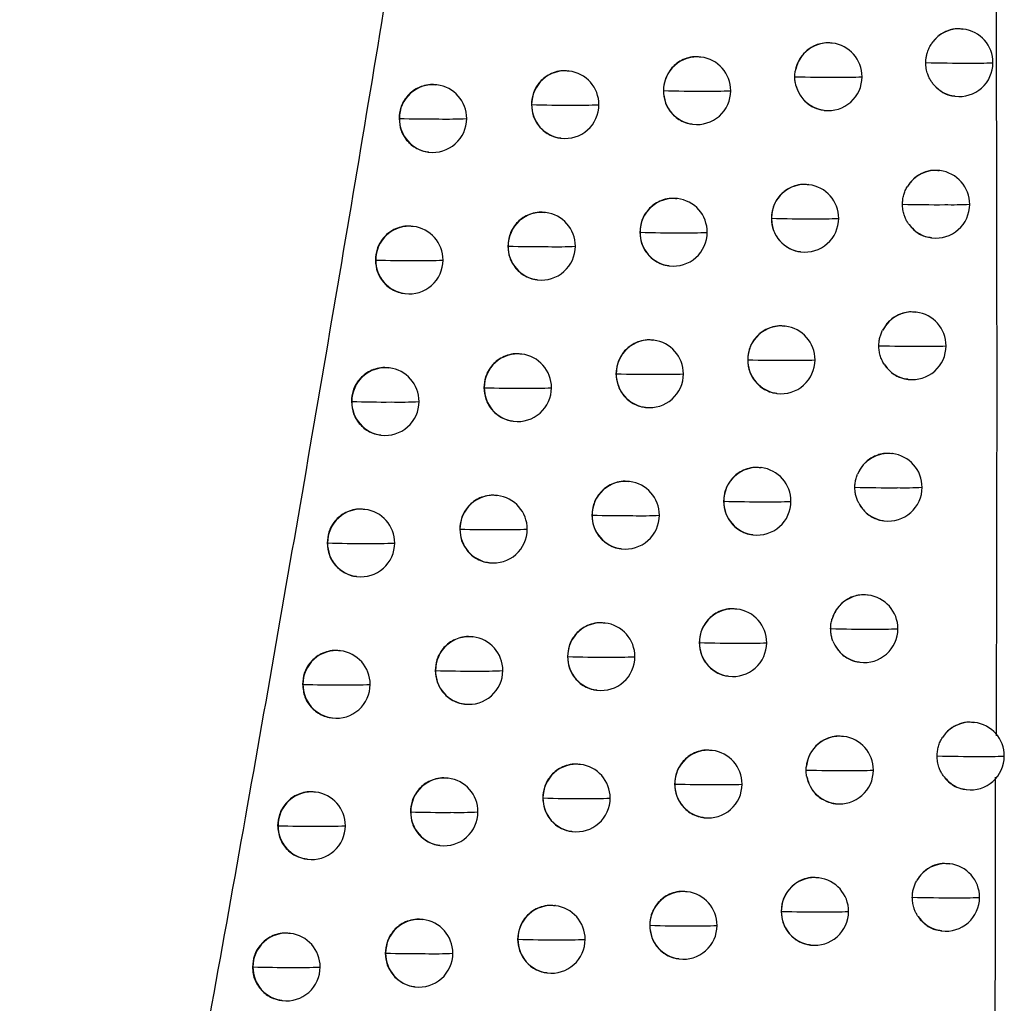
# Model space of a CAD drawing. Header units: millimetres. Extents: x 25 to 1229, y -261 to 1180.
# Tile 80 of 224: x 255 to 269, y 375 to 389. Entities that reach past the tile are written whole.
import ezdxf

# ---------------------------------------------------------------- set-up
doc = ezdxf.new("R2010")
doc.units = ezdxf.units.MM

msp = doc.modelspace()

# ---------------------------------------------------------------- linework, layer by layer
at = {"color": 7, "linetype": 'Continuous', "lineweight": 25}
for p, q in [((268.748, 389.278), (268.739, 389.279)), ((266.814, 389.071), (266.806, 389.072)), ((264.874, 388.864), (264.865, 388.865)), ((262.926, 388.658), (262.918, 388.659)), ((260.971, 388.454), (260.963, 388.454)), ((264.318, 388.368), (264.32, 388.368)), ((268.624, 388.286), (268.629, 388.285)), ((262.368, 388.162), (262.372, 388.162)), ((266.689, 388.079), (266.695, 388.078)), ((260.412, 387.958), (260.417, 387.957)), ((264.748, 387.872), (264.755, 387.871)), ((262.8, 387.666), (262.807, 387.666)), ((260.845, 387.461), (260.852, 387.461)), ((268.404, 387.187), (268.395, 387.188)), ((266.469, 386.979), (266.46, 386.981)), ((264.526, 386.773), (264.518, 386.774)), ((262.577, 386.567), (262.569, 386.568)), ((265.914, 386.483), (265.915, 386.483)), ((260.621, 386.363), (260.613, 386.364)), ((263.97, 386.277), (263.972, 386.277)), ((268.279, 386.195), (268.285, 386.194)), ((262.02, 386.071), (262.023, 386.071)), ((260.062, 385.867), (260.067, 385.866)), ((266.344, 385.987), (266.35, 385.987)), ((264.401, 385.781), (264.407, 385.78)), ((262.452, 385.575), (262.458, 385.575)), ((260.496, 385.371), (260.502, 385.37)), ((268.055, 385.096), (268.046, 385.097)), ((266.118, 384.889), (266.11, 384.89)), ((264.175, 384.683), (264.166, 384.684)), ((262.224, 384.477), (262.216, 384.478)), ((260.267, 384.273), (260.259, 384.273)), ((265.564, 384.393), (265.564, 384.392)), ((263.618, 384.186), (263.621, 384.186)), ((261.666, 383.981), (261.67, 383.981)), ((267.93, 384.104), (267.936, 384.103)), ((265.993, 383.897), (265.999, 383.896)), ((259.708, 383.777), (259.713, 383.776)), ((259.713, 383.776), (259.713, 383.776)), ((264.049, 383.691), (264.056, 383.69)), ((262.099, 383.485), (262.105, 383.484)), ((260.142, 383.28), (260.148, 383.28)), ((267.702, 383.006), (267.693, 383.007)), ((265.763, 382.799), (265.755, 382.8)), ((263.818, 382.593), (263.81, 382.594)), ((261.867, 382.388), (261.859, 382.389)), ((265.209, 382.303), (265.209, 382.303)), ((259.909, 382.183), (259.901, 382.184)), ((263.262, 382.097), (263.264, 382.097)), ((267.577, 382.014), (267.583, 382.013)), ((261.309, 381.892), (261.313, 381.891)), ((265.638, 381.807), (265.644, 381.806)), ((259.349, 381.687), (259.355, 381.687)), ((259.355, 381.687), (259.355, 381.687)), ((263.693, 381.601), (263.699, 381.6)), ((261.741, 381.396), (261.748, 381.395)), ((259.783, 381.191), (259.79, 381.19)), ((267.344, 380.917), (267.335, 380.918)), ((265.404, 380.71), (265.396, 380.711)), ((263.458, 380.504), (263.45, 380.505)), ((261.505, 380.299), (261.497, 380.3)), ((264.849, 380.214), (264.85, 380.214)), ((259.546, 380.095), (259.538, 380.096)), ((262.901, 380.008), (262.904, 380.008)), ((267.219, 379.925), (267.225, 379.924)), ((260.947, 379.803), (260.951, 379.803)), ((265.279, 379.718), (265.285, 379.717)), ((258.986, 379.599), (258.992, 379.598)), ((258.992, 379.598), (258.992, 379.598)), ((263.332, 379.512), (263.339, 379.511)), ((261.379, 379.307), (261.386, 379.306)), ((259.42, 379.103), (259.427, 379.102)), ((268.916, 379.036), (268.907, 379.037)), ((266.981, 378.828), (266.973, 378.83)), ((265.04, 378.622), (265.032, 378.623)), ((263.093, 378.416), (263.084, 378.417)), ((266.427, 378.333), (266.429, 378.374)), ((261.139, 378.211), (261.131, 378.212)), ((259.178, 378.007), (259.171, 378.008)), ((264.484, 378.126), (264.486, 378.125)), ((268.791, 378.044), (268.797, 378.043)), ((262.535, 377.92), (262.538, 377.92)), ((260.58, 377.715), (260.585, 377.715)), ((266.856, 377.836), (266.862, 377.836)), ((264.915, 377.63), (264.921, 377.629)), ((258.618, 377.511), (258.624, 377.51)), ((258.624, 377.51), (258.624, 377.51)), ((262.967, 377.424), (262.974, 377.423)), ((261.013, 377.219), (261.02, 377.218)), ((259.053, 377.015), (259.059, 377.014)), ((268.55, 376.948), (268.541, 376.949)), ((266.614, 376.741), (266.605, 376.742)), ((264.672, 376.534), (264.663, 376.535)), ((262.723, 376.329), (262.715, 376.33)), ((260.768, 376.124), (260.76, 376.125)), ((266.06, 376.244), (266.06, 376.244)), ((264.116, 376.038), (264.117, 376.038)), ((258.807, 375.92), (258.799, 375.921)), ((262.165, 375.833), (262.169, 375.832)), ((268.425, 375.956), (268.431, 375.955)), ((266.489, 375.749), (266.495, 375.748)), ((260.209, 375.628), (260.214, 375.627)), ((264.546, 375.542), (264.553, 375.542)), ((258.246, 375.424), (258.252, 375.423)), ((258.252, 375.423), (258.252, 375.423)), ((262.597, 375.337), (262.604, 375.336)), ((260.642, 375.132), (260.649, 375.131)), ((258.681, 374.928), (258.688, 374.927))]:
    msp.add_line(p, q, dxfattribs=at)
at = {"color": 7, "linetype": 'Continuous', "lineweight": 25, "flags": 128}
for points in [[(260.417, 387.957), (260.417, 387.957), (260.417, 387.957), (260.417, 387.957), (260.417, 387.957), (260.417, 387.957), (260.417, 387.957), (260.417, 387.957), (260.417, 387.957)], [(260.067, 385.866), (260.067, 385.866), (260.067, 385.866), (260.067, 385.866), (260.067, 385.866), (260.067, 385.866), (260.067, 385.866), (260.067, 385.866), (260.067, 385.866)], [(260.585, 377.715), (260.585, 377.715), (260.585, 377.715), (260.585, 377.715), (260.585, 377.715), (260.585, 377.715), (260.585, 377.715), (260.585, 377.715), (260.585, 377.715)], [(260.214, 375.627), (260.214, 375.628), (260.214, 375.628), (260.214, 375.628), (260.214, 375.628), (260.214, 375.628), (260.214, 375.628), (260.214, 375.628), (260.214, 375.628)]]:
    msp.add_lwpolyline(points, dxfattribs=at)
at = {"color": 7, "linetype": 'Continuous', "lineweight": 25}
for centre, radius, start, end in [((268.691, 388.788), 0.493, 83.2725, 145.3989), ((268.689, 388.782), 0.5, 359.8204, 83.1656), ((266.757, 388.578), 0.496, 83.3751, 170.9752), ((266.755, 388.574), 0.5, 359.8214, 83.1656), ((264.817, 388.37), 0.497, 83.4435, 180.2178), ((264.814, 388.368), 0.5, 359.8301, 83.1656), ((268.719, 409.482), 20.706, 268.553, 270.2937), ((268.689, 388.782), 0.5, 263.1656, 359.8204), ((268.934, 395.184), 6.409, 269.0326, 272.2828), ((262.869, 388.164), 0.497, 83.4436, 180.2345), ((262.866, 388.162), 0.5, 359.845, 83.1656), ((266.77, 406.547), 17.98, 268.3777, 270.3521), ((266.755, 388.574), 0.5, 263.1656, 359.8214), ((266.991, 394.715), 6.148, 268.9661, 272.4608), ((260.914, 387.959), 0.497, 83.4437, 180.2525), ((260.912, 387.957), 0.5, 359.8644, 83.1656), ((264.817, 405.063), 16.702, 268.2925, 270.3792), ((264.825, 388.366), 0.505, 179.791, 179.8513), ((264.816, 388.364), 0.496, 179.5403, 262.9184), ((264.814, 388.368), 0.5, 263.1656, 359.8301), ((265.041, 394.466), 6.105, 268.9338, 272.56), ((266.755, 388.568), 0.494, 194.5089, 263.0339), ((268.688, 388.773), 0.491, 219.868, 263.1292), ((262.858, 404.21), 16.055, 268.2628, 270.3928), ((262.877, 388.161), 0.505, 179.8077, 179.8513), ((262.868, 388.158), 0.496, 179.5403, 262.9184), ((262.866, 388.162), 0.5, 263.1656, 359.845), ((263.085, 394.403), 6.249, 268.9341, 272.5822), ((260.893, 403.842), 15.892, 268.2843, 270.3946), ((260.913, 387.953), 0.496, 179.5403, 262.9184), ((260.912, 387.957), 0.5, 263.1656, 359.8644), ((261.121, 394.532), 6.583, 268.9654, 272.529), ((268.346, 386.696), 0.494, 83.2934, 148.7455), ((268.345, 386.69), 0.5, 359.8192, 83.1656), ((266.412, 386.485), 0.497, 83.4434, 180.2061), ((266.409, 386.483), 0.5, 359.8217, 83.1656), ((264.47, 386.279), 0.497, 83.4435, 180.2204), ((264.467, 386.277), 0.5, 359.8315, 83.1656), ((268.371, 406.609), 19.925, 268.5051, 270.308), ((268.345, 386.69), 0.5, 263.1656, 359.8192), ((268.587, 392.988), 6.304, 269.011, 272.3383), ((262.521, 386.073), 0.497, 83.4436, 180.2373), ((262.518, 386.071), 0.5, 359.847, 83.1656), ((266.421, 404.001), 17.525, 268.3438, 270.3623), ((266.42, 386.482), 0.505, 179.7793, 179.8513), ((266.411, 386.479), 0.496, 179.5404, 262.9184), ((266.409, 386.483), 0.5, 263.1656, 359.8217), ((266.643, 392.567), 6.091, 268.9514, 272.5005), ((260.565, 385.869), 0.497, 83.4438, 180.2552), ((260.562, 385.866), 0.5, 359.8668, 83.1656), ((268.344, 386.682), 0.492, 216.4761, 263.1167), ((264.468, 402.71), 16.441, 268.2726, 270.385), ((264.478, 386.275), 0.505, 179.7936, 179.8513), ((264.469, 386.273), 0.496, 179.5403, 262.9184), ((264.467, 386.277), 0.5, 263.1656, 359.8315), ((264.693, 392.351), 6.082, 268.9249, 272.5857), ((262.508, 401.95), 15.886, 268.2512, 270.3966), ((262.529, 386.07), 0.505, 179.8104, 179.8513), ((262.519, 386.067), 0.496, 179.5403, 262.9184), ((262.518, 386.071), 0.5, 263.1656, 359.847), ((262.735, 392.314), 6.251, 268.9302, 272.5956), ((260.541, 401.655), 15.796, 268.28, 270.3966), ((260.564, 385.862), 0.496, 179.5403, 262.9185), ((260.562, 385.866), 0.5, 263.1656, 359.8668), ((260.77, 392.465), 6.606, 268.9657, 272.532), ((267.998, 384.605), 0.494, 83.3204, 152.6858), ((267.996, 384.6), 0.5, 359.8183, 83.1656), ((266.062, 384.395), 0.497, 83.4434, 180.2084), ((266.059, 384.392), 0.5, 359.8223, 83.1656), ((264.118, 384.189), 0.497, 83.4435, 180.2231), ((264.115, 384.186), 0.5, 359.833, 83.1656), ((268.019, 403.808), 19.215, 268.4588, 270.3222), ((267.996, 384.6), 0.5, 263.1656, 359.8183), ((268.237, 390.804), 6.212, 268.9908, 272.3905), ((262.168, 383.983), 0.497, 83.4436, 180.2401), ((262.165, 383.981), 0.5, 359.8492, 83.1656), ((260.211, 383.778), 0.497, 83.4438, 180.2578), ((260.208, 383.776), 0.5, 359.8693, 83.1656), ((266.069, 401.549), 17.164, 268.3165, 270.3698), ((266.07, 384.391), 0.505, 179.7816, 179.8513), ((266.061, 384.389), 0.496, 179.5404, 262.9184), ((266.059, 384.392), 0.5, 263.1656, 359.8223), ((266.291, 390.428), 6.043, 268.9378, 272.5372), ((267.995, 384.592), 0.492, 212.4971, 263.0991), ((264.114, 400.38), 16.201, 268.2542, 270.3904), ((264.126, 384.185), 0.505, 179.7963, 179.8513), ((264.117, 384.182), 0.496, 179.5403, 262.9184), ((264.115, 384.186), 0.5, 263.1656, 359.833), ((264.339, 390.242), 6.064, 268.9171, 272.6089), ((262.153, 399.707), 15.734, 268.241, 270.4001), ((262.176, 383.979), 0.505, 179.8132, 179.8513), ((262.167, 383.977), 0.496, 179.5403, 262.9184), ((262.165, 383.981), 0.5, 263.1656, 359.8492), ((262.38, 390.229), 6.256, 268.9271, 272.6071), ((260.186, 399.481), 15.712, 268.2769, 270.3983), ((260.21, 383.772), 0.496, 179.5403, 262.9185), ((260.208, 383.776), 0.5, 263.1656, 359.8693), ((260.415, 390.402), 6.634, 268.9666, 272.5334), ((267.644, 382.514), 0.495, 83.3569, 157.5167), ((267.642, 382.51), 0.5, 359.8178, 83.1656), ((265.707, 382.305), 0.497, 83.4434, 180.2108), ((265.704, 382.303), 0.5, 359.8231, 83.1656), ((263.762, 382.099), 0.497, 83.4435, 180.2259), ((263.759, 382.097), 0.5, 359.8347, 83.1656), ((261.81, 381.894), 0.497, 83.4437, 180.2429), ((261.807, 381.891), 0.5, 359.8514, 83.1656), ((267.662, 401.07), 18.567, 268.4141, 270.3363), ((267.642, 382.51), 0.5, 263.1656, 359.8178), ((267.881, 388.634), 6.131, 268.9721, 272.4393), ((265.711, 399.13), 16.834, 268.291, 270.3768), ((265.715, 382.301), 0.505, 179.784, 179.8513), ((265.706, 382.299), 0.496, 179.5404, 262.9184), ((265.704, 382.303), 0.5, 263.1656, 359.8231), ((265.935, 388.297), 6.002, 268.9255, 272.5712), ((267.642, 382.502), 0.493, 207.634, 263.0732), ((259.852, 381.689), 0.497, 83.4438, 180.2604), ((259.849, 381.687), 0.5, 359.8718, 83.1656), ((263.756, 398.072), 15.982, 268.2375, 270.3954), ((263.77, 382.095), 0.505, 179.7991, 179.8513), ((263.761, 382.093), 0.496, 179.5403, 262.9184), ((263.759, 382.097), 0.5, 263.1656, 359.8347), ((263.981, 388.14), 6.051, 268.9102, 272.6297), ((261.794, 397.48), 15.596, 268.2321, 270.4033), ((261.818, 381.89), 0.505, 179.816, 179.8513), ((261.809, 381.887), 0.496, 179.5403, 262.9184), ((261.807, 381.891), 0.5, 263.1656, 359.8514), ((262.021, 388.15), 6.266, 268.9248, 272.6166), ((259.826, 397.32), 15.64, 268.2749, 270.3997), ((259.851, 381.683), 0.496, 179.5403, 262.9185), ((259.849, 381.687), 0.5, 263.1656, 359.8718), ((260.055, 388.344), 6.665, 268.9681, 272.5332), ((267.287, 380.424), 0.496, 83.4105, 163.9384), ((267.284, 380.42), 0.5, 359.8176, 83.1656), ((265.347, 380.216), 0.497, 83.4434, 180.2133), ((265.345, 380.214), 0.5, 359.824, 83.1656), ((263.401, 380.01), 0.497, 83.4436, 180.2287), ((263.398, 380.008), 0.5, 359.8366, 83.1656), ((267.301, 398.388), 17.974, 268.371, 270.3502), ((267.284, 380.42), 0.5, 263.1656, 359.8176), ((267.521, 386.474), 6.06, 268.9548, 272.485), ((261.448, 379.805), 0.497, 83.4437, 180.2457), ((261.446, 379.803), 0.5, 359.8537, 83.1656), ((265.35, 396.739), 16.532, 268.2672, 270.3834), ((265.355, 380.212), 0.505, 179.7865, 179.8513), ((265.346, 380.21), 0.496, 179.5403, 262.9184), ((265.345, 380.214), 0.5, 263.1656, 359.824), ((265.574, 386.173), 5.967, 268.9143, 272.6024), ((267.284, 380.414), 0.493, 201.1427, 263.0739), ((259.489, 379.601), 0.497, 83.4438, 180.263), ((259.486, 379.598), 0.5, 359.8743, 83.1656), ((263.393, 395.783), 15.782, 268.2223, 270.4001), ((263.409, 380.006), 0.505, 179.8019, 179.8513), ((263.4, 380.004), 0.496, 179.5403, 262.9184), ((263.398, 380.008), 0.5, 263.1656, 359.8366), ((263.619, 386.042), 6.042, 268.9042, 272.6484), ((261.43, 395.267), 15.472, 268.2245, 270.4061), ((261.456, 379.801), 0.505, 179.8188, 179.8513), ((261.447, 379.799), 0.496, 179.5403, 262.9184), ((261.446, 379.803), 0.5, 263.1656, 359.8537), ((261.658, 386.074), 6.28, 268.9233, 272.6243), ((259.461, 395.17), 15.579, 268.274, 270.4009), ((259.488, 379.594), 0.496, 179.5403, 262.9185), ((259.486, 379.598), 0.5, 263.1656, 359.8743), ((259.69, 386.29), 6.7, 268.9702, 272.5315), ((268.858, 378.546), 0.494, 83.2846, 147.3738), ((268.856, 378.539), 0.5, 359.817, 83.1656), ((266.924, 378.335), 0.497, 83.4076, 175.4651), ((266.922, 378.332), 0.5, 359.8177, 83.1656), ((264.983, 378.128), 0.497, 83.4435, 180.2159), ((264.981, 378.125), 0.5, 359.8252, 83.1656), ((268.884, 398.439), 19.905, 268.5006, 270.3073), ((268.856, 378.539), 0.5, 263.1656, 359.817), ((269.1, 384.783), 6.25, 269.0043, 272.3527), ((263.036, 377.922), 0.497, 83.4436, 180.2315), ((263.033, 377.92), 0.5, 359.8385, 83.1656), ((266.935, 395.755), 17.43, 268.3295, 270.364), ((266.922, 378.332), 0.5, 263.1656, 359.8177), ((267.157, 384.324), 5.999, 268.9387, 272.5276), ((261.082, 377.717), 0.497, 83.4437, 180.2485), ((261.079, 377.715), 0.5, 359.8561, 83.1656), ((266.922, 378.327), 0.495, 189.6726, 263.0001), ((268.856, 378.531), 0.492, 217.6879, 263.1214), ((259.122, 377.513), 0.497, 83.4438, 180.2655), ((259.119, 377.51), 0.5, 359.8769, 83.1656), ((264.984, 394.374), 16.256, 268.2452, 270.3897), ((264.991, 378.124), 0.505, 179.7891, 179.8513), ((264.982, 378.121), 0.496, 179.5403, 262.9184), ((264.981, 378.125), 0.5, 263.1656, 359.8252), ((265.208, 384.056), 5.939, 268.9041, 272.6311), ((263.026, 393.512), 15.6, 268.2086, 270.4044), ((263.044, 377.918), 0.505, 179.8047, 179.8513), ((263.035, 377.916), 0.496, 179.5403, 262.9184), ((263.033, 377.92), 0.5, 263.1656, 359.8385), ((263.252, 383.95), 6.039, 268.8991, 272.6648), ((261.062, 393.068), 15.361, 268.2181, 270.4087), ((261.081, 377.711), 0.496, 179.5403, 262.9184), ((261.079, 377.715), 0.5, 263.1656, 359.8561), ((261.29, 384.004), 6.297, 268.9225, 272.6301), ((259.092, 393.031), 15.528, 268.2741, 270.4018), ((259.121, 377.506), 0.496, 179.5403, 262.9185), ((259.119, 377.51), 0.5, 263.1656, 359.8769), ((259.322, 384.24), 6.738, 268.9729, 272.5283), ((268.493, 376.457), 0.494, 83.3086, 151.0116), ((268.491, 376.452), 0.5, 359.8159, 83.1656), ((266.557, 376.247), 0.497, 83.4434, 180.2053), ((266.555, 376.244), 0.5, 359.818, 83.1656), ((264.615, 376.04), 0.497, 83.4435, 180.2186), ((264.612, 376.038), 0.5, 359.8266, 83.1656), ((268.515, 395.625), 19.179, 268.4528, 270.3217), ((268.491, 376.452), 0.5, 263.1656, 359.8159), ((268.732, 382.597), 6.152, 268.983, 272.4075), ((262.666, 375.835), 0.497, 83.4436, 180.2343), ((262.663, 375.832), 0.5, 359.8406, 83.1656), ((260.711, 375.63), 0.497, 83.4437, 180.2512), ((260.708, 375.627), 0.5, 359.8586, 83.1656), ((266.566, 393.272), 17.035, 268.2986, 270.3727), ((266.565, 376.243), 0.505, 179.7785, 179.8513), ((266.556, 376.24), 0.496, 179.5404, 262.9184), ((266.555, 376.244), 0.5, 263.1656, 359.818), ((266.788, 382.183), 5.946, 268.924, 272.5672), ((268.49, 376.444), 0.492, 213.9905, 263.106), ((264.613, 392.034), 16.003, 268.2249, 270.3955), ((264.623, 376.037), 0.505, 179.7918, 179.8513), ((264.614, 376.034), 0.496, 179.5403, 262.9184), ((264.612, 376.038), 0.5, 263.1656, 359.8266), ((264.838, 381.946), 5.916, 268.8951, 272.6573), ((258.75, 375.426), 0.497, 83.4439, 180.268), ((258.747, 375.423), 0.5, 359.8794, 83.1656), ((262.655, 391.259), 15.434, 268.1963, 270.4084), ((262.674, 375.831), 0.505, 179.8075, 179.8513), ((262.665, 375.828), 0.496, 179.5403, 262.9184), ((262.663, 375.832), 0.5, 263.1656, 359.8406), ((262.881, 381.863), 6.039, 268.8949, 272.6792), ((260.69, 390.882), 15.262, 268.213, 270.4109), ((260.71, 375.623), 0.496, 179.5403, 262.9184), ((260.708, 375.627), 0.5, 263.1656, 359.8586), ((260.918, 381.937), 6.318, 268.9223, 272.6342), ((258.719, 390.904), 15.487, 268.2752, 270.4024), ((258.749, 375.419), 0.496, 179.5403, 262.9185), ((258.747, 375.423), 0.5, 263.1656, 359.8794), ((258.949, 382.195), 6.779, 268.9761, 272.5237)]:
    msp.add_arc(centre, radius, start, end, dxfattribs=at)
for points, knots in [([(250.228, 337.799), (250.443, 338.782), (250.873, 340.744), (251.504, 343.68), (252.124, 346.602), (252.731, 349.51), (253.327, 352.404), (253.911, 355.283), (254.483, 358.147), (255.044, 360.997), (255.593, 363.833), (256.131, 366.654), (256.658, 369.46), (257.174, 372.252), (257.679, 375.029), (258.174, 377.791), (258.657, 380.539), (259.131, 383.272), (259.594, 385.99), (260.046, 388.693), (260.489, 391.381), (260.922, 394.054), (261.345, 396.712), (261.758, 399.356), (262.162, 401.984), (262.557, 404.597), (262.942, 407.195), (263.318, 409.779), (263.685, 412.347), (264.043, 414.899), (264.276, 416.596), (264.392, 417.442)], [0, 0, 0, 0, 0.037324, 0.074443, 0.111358, 0.148069, 0.184577, 0.220881, 0.256981, 0.292878, 0.328572, 0.364063, 0.399351, 0.434437, 0.46932, 0.504, 0.538478, 0.572754, 0.606828, 0.6407, 0.67437, 0.707838, 0.741105, 0.774171, 0.807035, 0.839698, 0.87216, 0.904421, 0.936481, 0.968341, 1, 1, 1, 1]), ([(269.24, 378.839), (269.243, 380.1), (269.25, 382.609), (269.248, 386.351), (269.238, 390.05), (269.219, 393.706), (269.191, 397.32), (269.166, 399.714), (269.154, 400.905)], [0, 0, 0, 0, 0.171504, 0.341072, 0.508705, 0.674403, 0.838168, 1, 1, 1, 1]), ([(268.739, 389.273), (268.715, 389.278), (268.642, 389.29), (268.519, 389.26), (268.383, 389.189), (268.318, 389.109), (268.284, 389.068)], [0, 0, 0, 0, 0.137624, 0.425134, 0.707371, 1, 1, 1, 1]), ([(266.805, 389.069), (266.796, 389.071), (266.749, 389.08), (266.668, 389.071), (266.553, 389.039), (266.429, 388.964), (266.314, 388.832), (266.283, 388.713), (266.267, 388.656)], [0, 0, 0, 0, 0.0400174, 0.1936505, 0.3250772, 0.5206472, 0.7685721, 1, 1, 1, 1]), ([(268.196, 388.782), (268.197, 388.799), (268.198, 388.833), (268.206, 388.883), (268.221, 388.941), (268.245, 389.004), (268.271, 389.047), (268.284, 389.068)], [0, 0, 0, 0, 0.167273, 0.333194, 0.499487, 0.74988, 1, 1, 1, 1]), ([(264.865, 388.862), (264.846, 388.865), (264.788, 388.874), (264.692, 388.858), (264.587, 388.819), (264.498, 388.76), (264.408, 388.667), (264.333, 388.535), (264.323, 388.421), (264.318, 388.368)], [0, 0, 0, 0, 0.069572, 0.2123, 0.347527, 0.475253, 0.59548, 0.812535, 1, 1, 1, 1]), ([(268.311, 388.458), (268.299, 388.474), (268.276, 388.504), (268.247, 388.555), (268.221, 388.618), (268.2, 388.694), (268.198, 388.753), (268.196, 388.782)], [0, 0, 0, 0, 0.166899, 0.333047, 0.500821, 0.750201, 1, 1, 1, 1]), ([(262.917, 388.656), (262.898, 388.659), (262.841, 388.668), (262.745, 388.653), (262.64, 388.614), (262.55, 388.555), (262.459, 388.463), (262.384, 388.33), (262.373, 388.216), (262.368, 388.162)], [0, 0, 0, 0, 0.069489, 0.2113, 0.345882, 0.473234, 0.593354, 0.810973, 1, 1, 1, 1]), ([(266.261, 388.575), (266.261, 388.589), (266.262, 388.616), (266.265, 388.642), (266.267, 388.656)], [0, 0, 0, 0, 0.500051, 1, 1, 1, 1]), ([(266.277, 388.445), (266.272, 388.466), (266.262, 388.509), (266.261, 388.553), (266.261, 388.575)], [0, 0, 0, 0, 0.500077, 1, 1, 1, 1]), ([(260.963, 388.451), (260.944, 388.454), (260.886, 388.463), (260.791, 388.448), (260.686, 388.41), (260.597, 388.352), (260.505, 388.26), (260.428, 388.127), (260.417, 388.012), (260.412, 387.958)], [0, 0, 0, 0, 0.069436, 0.209707, 0.343197, 0.469902, 0.589819, 0.808344, 1, 1, 1, 1]), ([(264.318, 388.368), (264.323, 388.312), (264.334, 388.195), (264.412, 388.061), (264.504, 387.97), (264.592, 387.915), (264.676, 387.881), (264.73, 387.877), (264.749, 387.875)], [0, 0, 0, 0, 0.228948, 0.484913, 0.623742, 0.769443, 0.922024, 1, 1, 1, 1]), ([(266.277, 388.445), (266.298, 388.389), (266.34, 388.274), (266.467, 388.155), (266.591, 388.095), (266.664, 388.084), (266.69, 388.08)], [0, 0, 0, 0, 0.2968, 0.614728, 0.864959, 1, 1, 1, 1]), ([(268.311, 388.458), (268.344, 388.425), (268.416, 388.353), (268.53, 388.297), (268.603, 388.293), (268.624, 388.292)], [0, 0, 0, 0, 0.386692, 0.82871, 1, 1, 1, 1]), ([(262.368, 388.162), (262.374, 388.106), (262.385, 387.986), (262.466, 387.852), (262.559, 387.762), (262.647, 387.708), (262.73, 387.675), (262.783, 387.671), (262.801, 387.67)], [0, 0, 0, 0, 0.234346, 0.492132, 0.630509, 0.774835, 0.925114, 1, 1, 1, 1]), ([(260.412, 387.958), (260.418, 387.898), (260.43, 387.774), (260.516, 387.638), (260.612, 387.551), (260.699, 387.5), (260.779, 387.47), (260.83, 387.466), (260.846, 387.464)], [0, 0, 0, 0, 0.246765, 0.508721, 0.646074, 0.787281, 0.932344, 1, 1, 1, 1]), ([(268.395, 387.182), (268.365, 387.186), (268.284, 387.198), (268.155, 387.161), (268.019, 387.082), (267.956, 386.996), (267.924, 386.952)], [0, 0, 0, 0, 0.162558, 0.441822, 0.715439, 1, 1, 1, 1]), ([(266.46, 386.977), (266.441, 386.98), (266.383, 386.989), (266.29, 386.974), (266.17, 386.93), (266.069, 386.856), (265.993, 386.761), (265.932, 386.644), (265.921, 386.547), (265.914, 386.483)], [0, 0, 0, 0, 0.069683, 0.212714, 0.33804, 0.534812, 0.65609, 0.774201, 1, 1, 1, 1]), ([(267.852, 386.691), (267.853, 386.714), (267.854, 386.76), (267.869, 386.828), (267.891, 386.892), (267.913, 386.932), (267.924, 386.952)], [0, 0, 0, 0, 0.253098, 0.500879, 0.748216, 1, 1, 1, 1]), ([(264.518, 386.77), (264.499, 386.773), (264.441, 386.783), (264.345, 386.767), (264.24, 386.728), (264.151, 386.669), (264.06, 386.576), (263.986, 386.444), (263.975, 386.33), (263.97, 386.277)], [0, 0, 0, 0, 0.069553, 0.212153, 0.34729, 0.474965, 0.595178, 0.812316, 1, 1, 1, 1]), ([(267.949, 386.39), (267.939, 386.404), (267.919, 386.434), (267.895, 386.482), (267.872, 386.54), (267.855, 386.61), (267.853, 386.664), (267.852, 386.691)], [0, 0, 0, 0, 0.167091, 0.333302, 0.500622, 0.749711, 1, 1, 1, 1]), ([(262.569, 386.565), (262.55, 386.568), (262.492, 386.577), (262.396, 386.562), (262.291, 386.523), (262.202, 386.465), (262.111, 386.372), (262.035, 386.239), (262.025, 386.125), (262.02, 386.071)], [0, 0, 0, 0, 0.069478, 0.211125, 0.345592, 0.472876, 0.592976, 0.810695, 1, 1, 1, 1]), ([(265.914, 386.483), (265.921, 386.419), (265.931, 386.321), (265.993, 386.205), (266.069, 386.108), (266.172, 386.036), (266.274, 385.996), (266.326, 385.992), (266.344, 385.991)], [0, 0, 0, 0, 0.264424, 0.401296, 0.540913, 0.778894, 0.922297, 1, 1, 1, 1]), ([(260.613, 386.36), (260.594, 386.363), (260.537, 386.372), (260.441, 386.357), (260.337, 386.32), (260.247, 386.262), (260.155, 386.17), (260.078, 386.037), (260.067, 385.921), (260.062, 385.867)], [0, 0, 0, 0, 0.06943, 0.209342, 0.342576, 0.469128, 0.588996, 0.807729, 1, 1, 1, 1]), ([(267.949, 386.39), (267.981, 386.353), (268.05, 386.275), (268.17, 386.21), (268.252, 386.203), (268.28, 386.201)], [0, 0, 0, 0, 0.369191, 0.786593, 1, 1, 1, 1]), ([(263.97, 386.277), (263.976, 386.221), (263.987, 386.103), (264.065, 385.97), (264.157, 385.879), (264.245, 385.824), (264.329, 385.79), (264.383, 385.786), (264.401, 385.784)], [0, 0, 0, 0, 0.229459, 0.485598, 0.624382, 0.769949, 0.922305, 1, 1, 1, 1]), ([(262.02, 386.071), (262.025, 386.014), (262.037, 385.895), (262.117, 385.76), (262.211, 385.67), (262.299, 385.617), (262.382, 385.584), (262.435, 385.58), (262.452, 385.578)], [0, 0, 0, 0, 0.235408, 0.493551, 0.631839, 0.775896, 0.925724, 1, 1, 1, 1]), ([(260.062, 385.867), (260.068, 385.806), (260.081, 385.682), (260.168, 385.545), (260.264, 385.458), (260.351, 385.408), (260.431, 385.379), (260.48, 385.375), (260.496, 385.373)], [0, 0, 0, 0, 0.249656, 0.512582, 0.649697, 0.79018, 0.934032, 1, 1, 1, 1]), ([(268.046, 385.093), (268.016, 385.096), (267.954, 385.104), (267.871, 385.087), (267.817, 385.068), (267.793, 385.057), (267.787, 385.055), (267.785, 385.054), (267.785, 385.054), (267.785, 385.054), (267.785, 385.054), (267.734, 385.029), (267.643, 384.967), (267.586, 384.875), (267.558, 384.832)], [0, 0, 0, 0, 0.154039, 0.323129, 0.425079, 0.450822, 0.457379, 0.459079, 0.459534, 0.459662, 0.459702, 0.459726, 0.744807, 1, 1, 1, 1]), ([(266.109, 384.886), (266.09, 384.889), (266.033, 384.899), (265.937, 384.883), (265.832, 384.844), (265.743, 384.784), (265.653, 384.691), (265.579, 384.559), (265.569, 384.445), (265.564, 384.393)], [0, 0, 0, 0, 0.069648, 0.212891, 0.348476, 0.476407, 0.596688, 0.813415, 1, 1, 1, 1]), ([(267.502, 384.6), (267.503, 384.62), (267.505, 384.661), (267.516, 384.72), (267.533, 384.778), (267.55, 384.814), (267.558, 384.832)], [0, 0, 0, 0, 0.2525015, 0.5008622, 0.7487889, 1, 1, 1, 1]), ([(264.166, 384.68), (264.147, 384.683), (264.089, 384.692), (263.994, 384.677), (263.888, 384.638), (263.799, 384.579), (263.708, 384.486), (263.634, 384.354), (263.623, 384.239), (263.618, 384.186)], [0, 0, 0, 0, 0.069536, 0.212004, 0.347049, 0.474671, 0.594871, 0.812092, 1, 1, 1, 1]), ([(267.58, 384.327), (267.568, 384.348), (267.544, 384.389), (267.521, 384.458), (267.505, 384.528), (267.503, 384.576), (267.502, 384.6)], [0, 0, 0, 0, 0.250352, 0.501391, 0.750323, 1, 1, 1, 1]), ([(262.216, 384.474), (262.197, 384.477), (262.139, 384.487), (262.044, 384.471), (261.939, 384.433), (261.849, 384.374), (261.758, 384.282), (261.682, 384.149), (261.671, 384.035), (261.666, 383.981)], [0, 0, 0, 0, 0.069467, 0.210939, 0.345281, 0.472493, 0.592571, 0.810394, 1, 1, 1, 1]), ([(260.259, 384.27), (260.24, 384.273), (260.183, 384.282), (260.088, 384.267), (259.983, 384.23), (259.894, 384.172), (259.801, 384.081), (259.724, 383.947), (259.713, 383.831), (259.708, 383.777)], [0, 0, 0, 0, 0.069425, 0.20889, 0.341807, 0.46817, 0.587976, 0.806966, 1, 1, 1, 1]), ([(265.564, 384.393), (265.569, 384.338), (265.579, 384.221), (265.656, 384.087), (265.748, 383.996), (265.836, 383.94), (265.92, 383.906), (265.975, 383.902), (265.993, 383.9)], [0, 0, 0, 0, 0.226688, 0.481885, 0.620905, 0.767188, 0.920748, 1, 1, 1, 1]), ([(267.58, 384.327), (267.611, 384.287), (267.677, 384.202), (267.804, 384.126), (267.895, 384.114), (267.931, 384.109)], [0, 0, 0, 0, 0.3514801, 0.7442967, 1, 1, 1, 1]), ([(263.618, 384.186), (263.624, 384.131), (263.635, 384.013), (263.713, 383.879), (263.805, 383.788), (263.894, 383.733), (263.977, 383.7), (264.031, 383.695), (264.05, 383.694)], [0, 0, 0, 0, 0.230026, 0.486356, 0.625092, 0.770511, 0.92262, 1, 1, 1, 1]), ([(261.666, 383.981), (261.672, 383.924), (261.684, 383.804), (261.765, 383.669), (261.859, 383.579), (261.947, 383.526), (262.029, 383.494), (262.082, 383.49), (262.099, 383.488)], [0, 0, 0, 0, 0.236617, 0.495165, 0.633352, 0.777103, 0.92642, 1, 1, 1, 1]), ([(259.708, 383.777), (259.714, 383.715), (259.727, 383.59), (259.816, 383.453), (259.912, 383.366), (259.999, 383.317), (260.078, 383.288), (260.127, 383.284), (260.142, 383.283)], [0, 0, 0, 0, 0.253145, 0.517243, 0.654072, 0.793682, 0.936073, 1, 1, 1, 1]), ([(267.693, 383.004), (267.661, 383.007), (267.597, 383.014), (267.512, 382.996), (267.448, 382.972), (267.364, 382.93), (267.264, 382.851), (267.212, 382.751), (267.187, 382.704)], [0, 0, 0, 0, 0.153151, 0.306116, 0.414688, 0.478781, 0.752179, 1, 1, 1, 1]), ([(265.754, 382.796), (265.736, 382.799), (265.678, 382.809), (265.582, 382.793), (265.477, 382.754), (265.388, 382.695), (265.298, 382.602), (265.224, 382.469), (265.213, 382.356), (265.209, 382.303)], [0, 0, 0, 0, 0.0696223, 0.2127419, 0.3482422, 0.4761253, 0.5963953, 0.8132043, 1, 1, 1, 1]), ([(267.148, 382.51), (267.149, 382.532), (267.151, 382.576), (267.164, 382.642), (267.179, 382.683), (267.187, 382.704)], [0, 0, 0, 0, 0.334432, 0.66577, 1, 1, 1, 1]), ([(263.81, 382.59), (263.791, 382.593), (263.733, 382.603), (263.637, 382.587), (263.532, 382.549), (263.443, 382.489), (263.352, 382.397), (263.277, 382.264), (263.267, 382.15), (263.262, 382.097)], [0, 0, 0, 0, 0.06952, 0.211852, 0.346802, 0.474369, 0.594554, 0.81186, 1, 1, 1, 1]), ([(261.858, 382.385), (261.839, 382.388), (261.782, 382.397), (261.686, 382.382), (261.581, 382.344), (261.492, 382.285), (261.4, 382.193), (261.325, 382.06), (261.314, 381.945), (261.309, 381.892)], [0, 0, 0, 0, 0.069458, 0.210738, 0.344945, 0.472076, 0.592129, 0.810067, 1, 1, 1, 1]), ([(267.206, 382.274), (267.197, 382.292), (267.179, 382.329), (267.162, 382.388), (267.15, 382.448), (267.149, 382.49), (267.148, 382.51)], [0, 0, 0, 0, 0.251495, 0.49939, 0.747596, 1, 1, 1, 1]), ([(265.209, 382.303), (265.214, 382.248), (265.224, 382.131), (265.301, 381.997), (265.393, 381.906), (265.481, 381.851), (265.565, 381.816), (265.62, 381.812), (265.639, 381.81)], [0, 0, 0, 0, 0.227022, 0.482335, 0.621324, 0.767516, 0.920922, 1, 1, 1, 1]), ([(267.206, 382.274), (267.234, 382.229), (267.295, 382.135), (267.402, 382.066), (267.488, 382.032), (267.533, 382.019), (267.566, 382.017), (267.577, 382.016)], [0, 0, 0, 0, 0.332857, 0.700199, 0.785545, 0.931136, 1, 1, 1, 1]), ([(259.9, 382.18), (259.881, 382.183), (259.824, 382.193), (259.73, 382.178), (259.625, 382.141), (259.536, 382.083), (259.443, 381.992), (259.365, 381.858), (259.354, 381.742), (259.349, 381.687)], [0, 0, 0, 0, 0.06942, 0.208307, 0.340811, 0.466927, 0.586654, 0.805976, 1, 1, 1, 1]), ([(263.262, 382.097), (263.267, 382.041), (263.278, 381.923), (263.357, 381.789), (263.449, 381.698), (263.538, 381.644), (263.621, 381.61), (263.675, 381.606), (263.693, 381.604)], [0, 0, 0, 0, 0.2306564, 0.4872004, 0.6258822, 0.7711383, 0.9229739, 1, 1, 1, 1]), ([(261.309, 381.892), (261.314, 381.834), (261.326, 381.714), (261.408, 381.579), (261.502, 381.489), (261.59, 381.436), (261.672, 381.404), (261.724, 381.4), (261.742, 381.399)], [0, 0, 0, 0, 0.2379995, 0.4970123, 0.6350848, 0.7784866, 0.9272199, 1, 1, 1, 1]), ([(259.349, 381.687), (259.356, 381.625), (259.369, 381.498), (259.477, 381.332), (259.613, 381.237), (259.721, 381.199), (259.769, 381.195), (259.783, 381.194)], [0, 0, 0, 0, 0.257782, 0.523683, 0.797709, 0.9385, 1, 1, 1, 1]), ([(267.335, 380.918), (267.296, 380.92), (267.226, 380.923), (267.114, 380.896), (266.993, 380.836), (266.874, 380.723), (266.831, 380.614), (266.81, 380.561)], [0, 0, 0, 0, 0.1702715, 0.310841, 0.5003886, 0.7606193, 1, 1, 1, 1]), ([(265.395, 380.707), (265.376, 380.71), (265.319, 380.72), (265.223, 380.704), (265.118, 380.665), (265.028, 380.606), (264.938, 380.513), (264.864, 380.381), (264.854, 380.267), (264.849, 380.214)], [0, 0, 0, 0, 0.069592, 0.212588, 0.348003, 0.475838, 0.596097, 0.81299, 1, 1, 1, 1]), ([(263.449, 380.501), (263.43, 380.504), (263.373, 380.514), (263.277, 380.498), (263.172, 380.46), (263.082, 380.401), (262.991, 380.308), (262.916, 380.176), (262.906, 380.061), (262.901, 380.008)], [0, 0, 0, 0, 0.069506, 0.211697, 0.346548, 0.474058, 0.594226, 0.81162, 1, 1, 1, 1]), ([(266.79, 380.421), (266.791, 380.445), (266.793, 380.492), (266.804, 380.538), (266.81, 380.561)], [0, 0, 0, 0, 0.5000849, 1, 1, 1, 1]), ([(266.824, 380.236), (266.817, 380.256), (266.804, 380.295), (266.792, 380.358), (266.791, 380.4), (266.79, 380.421)], [0, 0, 0, 0, 0.334339, 0.665843, 1, 1, 1, 1]), ([(261.497, 380.296), (261.478, 380.299), (261.42, 380.309), (261.324, 380.293), (261.219, 380.255), (261.13, 380.197), (261.038, 380.105), (260.962, 379.972), (260.952, 379.857), (260.947, 379.803)], [0, 0, 0, 0, 0.06945, 0.210517, 0.344573, 0.471616, 0.591642, 0.809705, 1, 1, 1, 1]), ([(264.849, 380.214), (264.854, 380.159), (264.865, 380.042), (264.942, 379.908), (265.034, 379.817), (265.122, 379.761), (265.206, 379.727), (265.261, 379.723), (265.279, 379.721)], [0, 0, 0, 0, 0.22739, 0.482829, 0.621786, 0.767879, 0.921117, 1, 1, 1, 1]), ([(266.824, 380.236), (266.849, 380.185), (266.902, 380.081), (267.03, 379.981), (267.142, 379.935), (267.202, 379.929), (267.219, 379.927)], [0, 0, 0, 0, 0.313008, 0.653371, 0.900486, 1, 1, 1, 1]), ([(259.538, 380.092), (259.519, 380.095), (259.462, 380.104), (259.367, 380.089), (259.263, 380.053), (259.174, 379.996), (259.081, 379.905), (259.002, 379.771), (258.991, 379.654), (258.986, 379.599)], [0, 0, 0, 0, 0.069415, 0.207506, 0.339442, 0.465219, 0.584834, 0.804613, 1, 1, 1, 1]), ([(262.901, 380.008), (262.906, 379.952), (262.917, 379.834), (262.996, 379.7), (263.089, 379.609), (263.177, 379.555), (263.261, 379.521), (263.315, 379.517), (263.333, 379.515)], [0, 0, 0, 0, 0.2313617, 0.4881436, 0.6267656, 0.7718405, 0.9233725, 1, 1, 1, 1]), ([(260.947, 379.803), (260.952, 379.745), (260.964, 379.624), (261.047, 379.489), (261.141, 379.4), (261.229, 379.347), (261.311, 379.316), (261.363, 379.311), (261.38, 379.31)], [0, 0, 0, 0, 0.239595, 0.499143, 0.637084, 0.780084, 0.928145, 1, 1, 1, 1]), ([(258.986, 379.599), (258.993, 379.535), (259.007, 379.407), (259.117, 379.24), (259.253, 379.147), (259.36, 379.11), (259.406, 379.106), (259.42, 379.105)], [0, 0, 0, 0, 0.26316, 0.530866, 0.803126, 0.941661, 1, 1, 1, 1]), ([(268.906, 379.031), (268.883, 379.035), (268.813, 379.047), (268.7, 379.021), (268.586, 378.965), (268.5, 378.893), (268.461, 378.837), (268.442, 378.812)], [0, 0, 0, 0, 0.129688, 0.394386, 0.627694, 0.829571, 1, 1, 1, 1]), ([(266.972, 378.826), (266.956, 378.829), (266.903, 378.838), (266.816, 378.825), (266.699, 378.787), (266.575, 378.704), (266.464, 378.559), (266.44, 378.435), (266.429, 378.374)], [0, 0, 0, 0, 0.0616201, 0.2080698, 0.3353234, 0.5315447, 0.7729029, 1, 1, 1, 1]), ([(268.364, 378.54), (268.365, 378.564), (268.367, 378.612), (268.382, 378.682), (268.406, 378.75), (268.43, 378.791), (268.442, 378.812)], [0, 0, 0, 0, 0.253323, 0.50088, 0.747992, 1, 1, 1, 1]), ([(265.031, 378.619), (265.012, 378.622), (264.955, 378.632), (264.859, 378.616), (264.754, 378.577), (264.664, 378.518), (264.574, 378.425), (264.5, 378.292), (264.489, 378.178), (264.484, 378.126)], [0, 0, 0, 0, 0.069571, 0.21244, 0.347767, 0.475553, 0.595799, 0.812774, 1, 1, 1, 1]), ([(268.467, 378.23), (268.456, 378.245), (268.435, 378.275), (268.409, 378.324), (268.386, 378.384), (268.367, 378.456), (268.365, 378.512), (268.364, 378.54)], [0, 0, 0, 0, 0.167071, 0.33311, 0.500237, 0.749412, 1, 1, 1, 1]), ([(263.084, 378.413), (263.065, 378.416), (263.007, 378.426), (262.912, 378.41), (262.806, 378.372), (262.717, 378.313), (262.626, 378.22), (262.551, 378.088), (262.54, 377.973), (262.535, 377.92)], [0, 0, 0, 0, 0.069493, 0.211536, 0.346283, 0.473733, 0.593884, 0.811368, 1, 1, 1, 1]), ([(266.435, 378.244), (266.432, 378.258), (266.428, 378.288), (266.427, 378.318), (266.427, 378.333)], [0, 0, 0, 0, 0.500053, 1, 1, 1, 1]), ([(261.13, 378.208), (261.111, 378.211), (261.054, 378.221), (260.958, 378.205), (260.853, 378.168), (260.764, 378.109), (260.672, 378.017), (260.596, 377.884), (260.585, 377.769), (260.58, 377.715)], [0, 0, 0, 0, 0.069442, 0.21027, 0.344156, 0.471098, 0.591092, 0.809295, 1, 1, 1, 1]), ([(266.435, 378.244), (266.451, 378.185), (266.486, 378.064), (266.608, 377.929), (266.739, 377.862), (266.822, 377.837), (266.855, 377.837), (266.856, 377.837)], [0, 0, 0, 0, 0.285837, 0.58956, 0.836397, 0.996721, 1, 1, 1, 1]), ([(268.467, 378.23), (268.511, 378.185), (268.581, 378.112), (268.699, 378.058), (268.764, 378.051), (268.791, 378.047)], [0, 0, 0, 0, 0.487766, 0.780663, 1, 1, 1, 1]), ([(268.773, 345.884), (268.808, 347.312), (268.876, 350.11), (268.964, 354.221), (269.038, 358.16), (269.1, 361.926), (269.149, 365.52), (269.186, 368.941), (269.211, 372.189), (269.226, 375.265), (269.228, 377.258), (269.228, 378.226)], [0, 0, 0, 0, 0.132465, 0.259593, 0.381382, 0.497832, 0.608944, 0.714716, 0.81515, 0.910244, 1, 1, 1, 1]), ([(259.17, 378.004), (259.151, 378.007), (259.095, 378.016), (259.001, 378.002), (258.897, 377.966), (258.808, 377.909), (258.715, 377.819), (258.635, 377.684), (258.624, 377.567), (258.618, 377.511)], [0, 0, 0, 0, 0.069412, 0.206311, 0.337397, 0.462665, 0.582112, 0.802575, 1, 1, 1, 1]), ([(264.484, 378.126), (264.49, 378.07), (264.5, 377.953), (264.578, 377.82), (264.67, 377.729), (264.758, 377.673), (264.842, 377.639), (264.897, 377.635), (264.915, 377.633)], [0, 0, 0, 0, 0.227797, 0.483374, 0.622295, 0.76828, 0.921336, 1, 1, 1, 1]), ([(262.535, 377.92), (262.541, 377.864), (262.552, 377.745), (262.631, 377.611), (262.724, 377.521), (262.812, 377.466), (262.896, 377.433), (262.949, 377.429), (262.967, 377.427)], [0, 0, 0, 0, 0.232154, 0.489202, 0.627758, 0.77263, 0.923823, 1, 1, 1, 1]), ([(260.58, 377.715), (260.586, 377.657), (260.598, 377.535), (260.681, 377.4), (260.776, 377.311), (260.864, 377.259), (260.945, 377.227), (260.996, 377.223), (261.013, 377.222)], [0, 0, 0, 0, 0.241451, 0.501623, 0.63941, 0.781943, 0.929225, 1, 1, 1, 1]), ([(258.618, 377.511), (258.625, 377.445), (258.64, 377.314), (258.754, 377.15), (258.9, 377.043), (259.009, 377.028), (259.054, 377.023)], [0, 0, 0, 0, 0.270255, 0.540451, 0.810597, 1, 1, 1, 1]), ([(268.541, 376.943), (268.507, 376.948), (268.422, 376.958), (268.288, 376.917), (268.152, 376.832), (268.091, 376.742), (268.06, 376.697)], [0, 0, 0, 0, 0.177365, 0.45164, 0.720267, 1, 1, 1, 1]), ([(266.605, 376.738), (266.586, 376.741), (266.529, 376.751), (266.433, 376.735), (266.327, 376.696), (266.239, 376.636), (266.148, 376.543), (266.075, 376.411), (266.064, 376.297), (266.06, 376.244)], [0, 0, 0, 0, 0.069666, 0.213123, 0.348859, 0.476878, 0.597184, 0.81378, 1, 1, 1, 1]), ([(267.997, 376.452), (267.998, 376.474), (268, 376.516), (268.012, 376.579), (268.032, 376.64), (268.051, 376.678), (268.06, 376.697)], [0, 0, 0, 0, 0.252745, 0.500869, 0.748556, 1, 1, 1, 1]), ([(264.663, 376.532), (264.644, 376.535), (264.586, 376.544), (264.49, 376.528), (264.385, 376.49), (264.296, 376.43), (264.205, 376.338), (264.131, 376.205), (264.121, 376.091), (264.116, 376.038)], [0, 0, 0, 0, 0.0695529, 0.2122926, 0.3475295, 0.4752637, 0.5954968, 0.8125542, 1, 1, 1, 1]), ([(268.082, 376.169), (268.073, 376.183), (268.056, 376.211), (268.035, 376.256), (268.015, 376.311), (268, 376.377), (267.998, 376.427), (267.997, 376.452)], [0, 0, 0, 0, 0.16712, 0.333624, 0.501246, 0.750187, 1, 1, 1, 1]), ([(262.714, 376.326), (262.695, 376.329), (262.638, 376.338), (262.542, 376.323), (262.437, 376.285), (262.347, 376.226), (262.256, 376.133), (262.181, 376.001), (262.17, 375.886), (262.165, 375.833)], [0, 0, 0, 0, 0.069482, 0.211369, 0.346006, 0.473392, 0.593524, 0.811103, 1, 1, 1, 1]), ([(260.759, 376.121), (260.74, 376.124), (260.683, 376.134), (260.587, 376.118), (260.483, 376.081), (260.393, 376.022), (260.301, 375.93), (260.225, 375.797), (260.214, 375.682), (260.209, 375.628)], [0, 0, 0, 0, 0.069435, 0.209988, 0.343678, 0.470503, 0.59046, 0.808824, 1, 1, 1, 1]), ([(266.06, 376.244), (266.065, 376.19), (266.075, 376.073), (266.152, 375.94), (266.243, 375.849), (266.331, 375.793), (266.416, 375.758), (266.47, 375.754), (266.489, 375.752)], [0, 0, 0, 0, 0.2256747, 0.4805285, 0.6196306, 0.7661689, 0.9201555, 1, 1, 1, 1]), ([(268.082, 376.169), (268.114, 376.13), (268.181, 376.047), (268.305, 375.975), (268.393, 375.966), (268.426, 375.962)], [0, 0, 0, 0, 0.357306, 0.75887, 1, 1, 1, 1]), ([(264.116, 376.038), (264.121, 375.983), (264.132, 375.866), (264.209, 375.732), (264.301, 375.641), (264.39, 375.586), (264.474, 375.552), (264.528, 375.547), (264.547, 375.546)], [0, 0, 0, 0, 0.2282463, 0.4839769, 0.6228584, 0.7687245, 0.9215819, 1, 1, 1, 1]), ([(258.798, 375.917), (258.779, 375.92), (258.723, 375.929), (258.63, 375.915), (258.528, 375.88), (258.439, 375.824), (258.345, 375.734), (258.263, 375.6), (258.252, 375.481), (258.246, 375.424)], [0, 0, 0, 0, 0.06941, 0.204284, 0.333925, 0.458327, 0.57749, 0.799111, 1, 1, 1, 1]), ([(262.165, 375.833), (262.171, 375.776), (262.182, 375.657), (262.262, 375.523), (262.355, 375.433), (262.443, 375.379), (262.526, 375.346), (262.58, 375.341), (262.598, 375.34)], [0, 0, 0, 0, 0.233047, 0.490396, 0.628877, 0.773522, 0.924334, 1, 1, 1, 1]), ([(260.209, 375.628), (260.215, 375.569), (260.227, 375.447), (260.311, 375.311), (260.406, 375.223), (260.494, 375.171), (260.575, 375.14), (260.626, 375.136), (260.642, 375.135)], [0, 0, 0, 0, 0.2436338, 0.5045374, 0.6421447, 0.7841308, 0.9304969, 1, 1, 1, 1]), ([(258.246, 375.424), (258.248, 375.39), (258.252, 375.322), (258.293, 375.194), (258.386, 375.058), (258.533, 374.954), (258.639, 374.941), (258.682, 374.935)], [0, 0, 0, 0, 0.141054, 0.280536, 0.553434, 0.820139, 1, 1, 1, 1])]:
    msp.add_open_spline(points, degree=3, knots=knots, dxfattribs=at)

doc.saveas('drawing.dxf')
